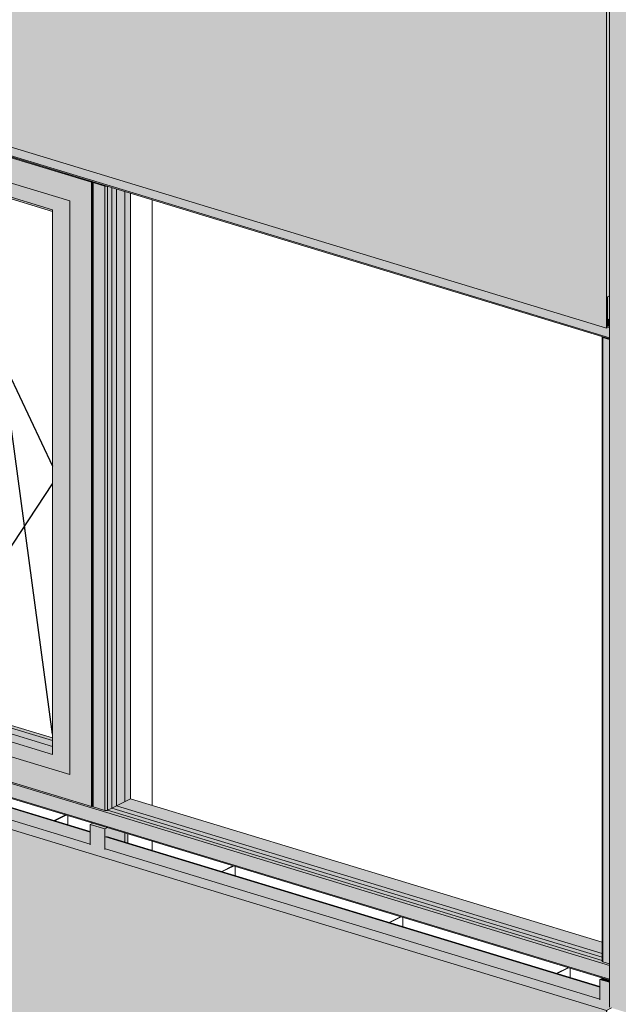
# Model space of a CAD drawing. Header units: millimetres. Extents: x -4452186 to -4434084, y -1967446 to 17568.
# Tile 8 of 25: x -4441776 to -4440179, y -1962988 to -1960363. Entities that reach past the tile are written whole.
import ezdxf

# ---------------------------------------------------------------- set-up
doc = ezdxf.new("R2010")
doc.units = ezdxf.units.MM
for name, color, linetype, lineweight in [('Импосты витража', 7, 'Continuous', 18), ('Обобщенные модели', 7, 'Continuous', 18), ('Окна', 7, 'Continuous', 18), ('Открывание', 7, 'Continuous', 25), ('Панели витража', 7, 'Continuous', 18)]:
    doc.layers.add(name, color=color, linetype=linetype, lineweight=lineweight)

# ---------------------------------------------------------------- blocks, each defined once
blk = doc.blocks.new('Корп2_Кассета выпуклая - Корп2_Кассета выпуклая_Цвет DESIGN D2-20992361-Корпус 1_ Фрагмент 1')
at = {"layer": 'Обобщенные модели', "true_color": 0xf7fbf5}
blk.add_hatch(color=7, dxfattribs=at).paths.add_polyline_path([(-8016327.9, -1963125.1), (-8016327.9, -1960246.7), (-8016753.6, -1960117.3), (-8016753.6, -1962995.8), (-8016365.6, -1963113.7)])
at = {"layer": 'Обобщенные модели'}
blk.add_line((-8016753.6, -1962995.8), (-8016753.6, -1960117.3), dxfattribs=at)
blk = doc.blocks.new('HILTI_s_Композит_тип_Ко - Тип КоБ D2-21001088-Корпус 1_ Фрагмент 1')
at = {"layer": 'Обобщенные модели', "true_color": 0xf7fbf5}
h = blk.add_hatch(color=7, dxfattribs=at)
h.paths.add_polyline_path([(-8016779, -1962942.2), (-8016779, -1962940.2), (-8018094.8, -1962540.4), (-8018097.2, -1962541.6), (-8016807.6, -1962933.5)])
h.paths.add_polyline_path([(-8018138.8, -1962529), (-8018138.8, -1962527), (-8018756.9, -1962339.1), (-8018759.4, -1962340.4), (-8018140, -1962528.6)])
h = blk.add_hatch(color=7, dxfattribs=at)
h.paths.add_polyline_path([(-8016779, -1962974.4), (-8016779, -1962942.2), (-8018097.2, -1962541.6), (-8018097.2, -1962573.8), (-8016830.6, -1962958.7)])
h.paths.add_polyline_path([(-8018138.8, -1962561.2), (-8018138.8, -1962529), (-8018759.4, -1962340.4), (-8018759.4, -1962372.6), (-8018167.6, -1962552.4)])
for points in [[(-8016761.3, -1963004.5), (-8016747.5, -1962997.6), (-8016753.6, -1962995.8), (-8016753.6, -1962983.9), (-8016779, -1962976.2), (-8016779, -1962974.4), (-8018097.2, -1962573.8), (-8018099.4, -1962574.9), (-8018138.8, -1962562.9), (-8018138.8, -1962561.2), (-8018759.4, -1962372.6), (-8018761.5, -1962373.7), (-8018800.9, -1962361.7), (-8018800.9, -1962360.9), (-8018830.6, -1962375.7), (-8016811.8, -1962989.1)], [(-8016761.3, -1964073), (-8016761.3, -1963004.5), (-8018830.6, -1962375.7), (-8018830.6, -1963444.2), (-8016772.5, -1964069.6)], [(-8016761.3, -1964073), (-8016757.5, -1964071.1), (-8016757.5, -1964067.4), (-8016758.8, -1964068), (-8016758.8, -1963988.8), (-8016757.5, -1963988.2), (-8016757.5, -1963003.8), (-8016746, -1962998), (-8016747.5, -1962997.6), (-8016761.3, -1963004.5), (-8016761.3, -1964063)], [(-8016758.8, -1964068), (-8016757.5, -1964067.4), (-8016757.5, -1964047.5), (-8016758.8, -1964047.1), (-8016758.8, -1964063)]]:
    blk.add_hatch(color=7, dxfattribs=at).paths.add_polyline_path(points)
at = {"layer": 'Обобщенные модели'}
for p, q in [((-8018759.4, -1962340.4), (-8018138.8, -1962529)), ((-8018756.9, -1962339.1), (-8018138.8, -1962527)), ((-8018830.6, -1962375.7), (-8018800.9, -1962360.9)), ((-8018830.6, -1963444.2), (-8018830.6, -1962375.7)), ((-8018830.6, -1962375.7), (-8016761.3, -1963004.5)), ((-8018759.4, -1962372.6), (-8018138.8, -1962561.2)), ((-8018097.2, -1962541.6), (-8016779, -1962942.2)), ((-8018094.8, -1962540.4), (-8016779, -1962940.2)), ((-8018097.2, -1962573.8), (-8016779, -1962974.4)), ((-8016747.5, -1962997.6), (-8016761.3, -1963004.5)), ((-8016761.3, -1963004.5), (-8016761.3, -1964073)), ((-8018830.6, -1963444.2), (-8016761.3, -1964073)), ((-8016758.8, -1963988.8), (-8016757.5, -1963988.2)), ((-8016758.8, -1964068), (-8016758.8, -1963988.8)), ((-8016761.3, -1964073), (-8016757.5, -1964071.1)), ((-8016757.5, -1964067.4), (-8016758.8, -1964068))]:
    blk.add_line(p, q, dxfattribs=at)
blk = doc.blocks.new('Панель_Стеклопакет_Агрисовгаз - Панель_Стеклопакет_Агрисовгаз-21293976-Корпус 1_ Фрагмент 1')
at = {"layer": 'Панели витража'}
for p, q in [((-8018080.9, -1960810.2), (-8018080.9, -1962465)), ((-8018080.9, -1962465), (-8016772.7, -1962862.5))]:
    blk.add_line(p, q, dxfattribs=at)
at = {"layer": 'Панели витража', "color": 250, "true_color": 0x212527}
for p, q in [((-8018068.6, -1962458.8), (-8018068.6, -1960813.9)), ((-8018080.9, -1962465), (-8018068.6, -1962458.8)), ((-8016772.7, -1962852.7), (-8018068.6, -1962458.8))]:
    blk.add_line(p, q, dxfattribs=at)
blk = doc.blocks.new('ОкноВитражное_Одностворчатое_Агрисовгаз - Окно одностворчатое AGS68 в витраж ПО П-21293977-Корпус 1_ Фрагмент 1')
at = {"layer": 'Окна', "true_color": 0x373f43}
for points in [[(-8018135.1, -1960796.1), (-8018132.2, -1960794.6), (-8018754.9, -1960605.3), (-8018757.8, -1960606.8), (-8018167.6, -1960786.2)], [(-8018700.3, -1962221.3), (-8018699.1, -1962220.7), (-8018699.1, -1960691.9), (-8018700.3, -1960691.5), (-8018700.3, -1962215.5)], [(-8018651.8, -1962196.4), (-8018630.3, -1962181.7), (-8018630.8, -1960754.7), (-8018651.8, -1960744), (-8018651.8, -1962181.7)], [(-8018239.3, -1960873.8), (-8018238.7, -1960869.5), (-8018651.8, -1960744), (-8018630.3, -1960755), (-8018242.6, -1960872.8)], [(-8018625.6, -1962183.1), (-8018625.6, -1960756.4), (-8018630.3, -1960755), (-8018630.3, -1962181.7)], [(-8018239.3, -1962300.5), (-8018239.7, -1962284.5), (-8018610.6, -1962171.8), (-8018610.7, -1960760.9), (-8018625.6, -1960756.4), (-8018625.5, -1962183.1), (-8018244, -1962299.1)], [(-8018608.1, -1962172.6), (-8018599.5, -1962168.3), (-8018599.5, -1960764.4), (-8018610.6, -1960761), (-8018610.6, -1962171.8)], [(-8018135.1, -1962460.4), (-8018132.4, -1962459), (-8018132, -1960796.2), (-8018131.6, -1960796.1), (-8018132.4, -1960794.7), (-8018135.1, -1960796.1), (-8018135.1, -1962451.9)], [(-8018239.3, -1962284.7), (-8018239.3, -1962277.8), (-8018599.5, -1962168.3), (-8018608.1, -1962172.6), (-8018239.7, -1962284.5)], [(-8018238.7, -1962321.9), (-8018239.3, -1962300.5), (-8018630.3, -1962181.7), (-8018651.8, -1962196.4), (-8018239.3, -1962321.8)], [(-8018192.6, -1962375.6), (-8018192.6, -1962374.6), (-8018699.1, -1962220.7), (-8018700.3, -1962221.3), (-8018194.2, -1962375.1)]]:
    blk.add_hatch(color=149, dxfattribs=at).paths.add_polyline_path(points)
h = blk.add_hatch(color=149, dxfattribs=at)
h.paths.add_polyline_path([(-8018135.1, -1962460.4), (-8018135.1, -1960796.1), (-8018757.8, -1960606.8), (-8018757.8, -1962271.1), (-8018163, -1962451.9)])
h.paths.add_polyline_path([(-8018192.6, -1962375.6), (-8018700.3, -1962221.3), (-8018700.3, -1960691.5), (-8018192.6, -1960845.8), (-8018192.6, -1962375.1)])
h = blk.add_hatch(color=149, dxfattribs=at)
h.paths.add_polyline_path([(-8018192.6, -1962374.6), (-8018192.6, -1960845.8), (-8018699.1, -1960691.9), (-8018698.5, -1962220.9), (-8018193.5, -1962374.4)])
h.paths.add_polyline_path([(-8018238.7, -1962321.9), (-8018651.8, -1962196.4), (-8018651.8, -1960744), (-8018238.7, -1960869.5), (-8018238.7, -1962307.8)])
at = {"layer": 'Окна'}
for p, q in [((-8018757.8, -1960606.8), (-8018754.6, -1960605.2)), ((-8018135.1, -1960796.1), (-8018757.8, -1960606.8)), ((-8018757.8, -1960606.8), (-8018757.8, -1962271.1)), ((-8018700.3, -1962221.3), (-8018700.3, -1960691.5)), ((-8018700.3, -1960691.5), (-8018192.6, -1960845.8)), ((-8018699.1, -1960691.9), (-8018699.1, -1962220.7)), ((-8018651.8, -1962196.4), (-8018651.8, -1960744)), ((-8018651.8, -1960744), (-8018238.7, -1960869.5)), ((-8018630.3, -1960755), (-8018651.8, -1960744)), ((-8018630.3, -1962181.7), (-8018630.3, -1960755)), ((-8018239.3, -1960873.8), (-8018630.3, -1960755)), ((-8018131.9, -1960794.4), (-8018135.1, -1960796.1)), ((-8018135.1, -1960796.1), (-8018135.1, -1962460.4)), ((-8018192.6, -1960845.8), (-8018192.6, -1962375.6)), ((-8018238.7, -1960869.5), (-8018239.3, -1960873.8)), ((-8018239.3, -1960873.8), (-8018239.3, -1962300.5)), ((-8018238.7, -1960869.5), (-8018238.7, -1962321.9)), ((-8018651.8, -1962196.4), (-8018630.3, -1962181.7)), ((-8018238.7, -1962321.9), (-8018651.8, -1962196.4)), ((-8018239.3, -1962300.5), (-8018630.3, -1962181.7)), ((-8018700.3, -1962221.3), (-8018699.1, -1962220.7)), ((-8018192.6, -1962375.6), (-8018700.3, -1962221.3)), ((-8018135.1, -1962460.4), (-8018757.8, -1962271.1)), ((-8018238.7, -1962321.9), (-8018239.3, -1962300.5)), ((-8018135.1, -1962460.4), (-8018132.4, -1962459))]:
    blk.add_line(p, q, dxfattribs=at)
at = {"layer": 'Окна', "color": 250, "true_color": 0x212527}
for p, q in [((-8018625.6, -1960756.4), (-8018625.6, -1962183.1)), ((-8018625.6, -1962183.1), (-8018625.6, -1960756.4)), ((-8018610.6, -1962171.8), (-8018610.6, -1960761)), ((-8018599.5, -1960764.4), (-8018599.5, -1962168.3)), ((-8018608.1, -1962172.6), (-8018599.5, -1962168.3)), ((-8018599.5, -1962168.3), (-8018239.3, -1962277.8)), ((-8018239.3, -1962284.7), (-8018610.6, -1962171.8))]:
    blk.add_line(p, q, dxfattribs=at)
at = {"layer": 'Открывание', "color": 250, "true_color": 0x212527}
for p, q in [((-8018613.6, -1960760.1), (-8018239.3, -1961553.3)), ((-8018617.3, -1962175.2), (-8018239.3, -1961600.4))]:
    blk.add_line(p, q, dxfattribs=at)
at = {"layer": 'Открывание'}
for p in [(-8018630.3, -1962181.7), (-8018239.3, -1962267.6)]:
    blk.add_line(p, (-8018434.8, -1960814.4), dxfattribs=at)
blk = doc.blocks.new('Прямоугольный импост - 50х100-21293992-Корпус 1_ Фрагмент 1')
at = {"layer": 'Импосты витража', "true_color": 0x373f43}
blk.add_hatch(color=149, dxfattribs=at).paths.add_polyline_path([(-8016753.6, -1961161), (-8016753.6, -1961098.5), (-8016758.8, -1961101.2), (-8016758.8, -1961159.4)])
blk = doc.blocks.new('Прямоугольный импост - 50х100-V53-Корпус 1_ Фрагмент 1')
at = {"layer": 'Импосты витража', "true_color": 0x373f43}
for points in [[(-8018099.4, -1962520.2), (-8018092.8, -1962516.9), (-8018132.2, -1962504.9), (-8018138.8, -1962508.2), (-8018109.1, -1962517.3)], [(-8018099.4, -1962574.9), (-8018099.4, -1962520.2), (-8018138.8, -1962508.2), (-8018138.8, -1962562.9), (-8018109.5, -1962571.8)], [(-8018099.4, -1962574.9), (-8018097.2, -1962573.8), (-8018097.2, -1962541.6), (-8018094.8, -1962540.4), (-8018037.8, -1962557.7), (-8018037.8, -1962533.6), (-8018093.5, -1962517.3), (-8018099.4, -1962520.2), (-8018099.4, -1962542.7)]]:
    blk.add_hatch(color=149, dxfattribs=at).paths.add_polyline_path(points)
at = {"layer": 'Импосты витража'}
for p, q in [((-8018131.9, -1962504.8), (-8018138.8, -1962508.2)), ((-8018138.8, -1962508.2), (-8018099.4, -1962520.2)), ((-8018138.8, -1962508.2), (-8018138.8, -1962562.9)), ((-8018099.4, -1962520.2), (-8018092.5, -1962516.8)), ((-8018099.4, -1962520.2), (-8018099.4, -1962574.9)), ((-8018037.8, -1962533.6), (-8018037.8, -1962557.7))]:
    blk.add_line(p, q, dxfattribs=at)
blk = doc.blocks.new('Прямоугольный импост - Ригель_90202-V54-Корпус 1_ Фрагмент 1')
at = {"layer": 'Импосты витража', "true_color": 0x373f43}
for points in [[(-8016772.7, -1962862.5), (-8016772.7, -1962822.3), (-8018030.8, -1962440), (-8018080.4, -1962465.1), (-8016830.6, -1962844.9)], [(-8016753.6, -1962884.3), (-8016753.6, -1962879.7), (-8016772.5, -1962873.4), (-8016772.7, -1962872.2), (-8016772.7, -1962871.4), (-8018092, -1962470.5), (-8018095.3, -1962471.2), (-8018099, -1962470.8), (-8018113.6, -1962466.4), (-8018114.4, -1962468.1), (-8018114.8, -1962470.6), (-8016754.4, -1962884.1)], [(-8016753.6, -1962921.2), (-8016753.6, -1962884.3), (-8018114.8, -1962470.6), (-8018114.8, -1962507.5), (-8016761.3, -1962918.8)], [(-8016772.7, -1962871.4), (-8016772.7, -1962862.5), (-8018080.9, -1962465), (-8018092, -1962470.5), (-8016789.8, -1962866.2)], [(-8016753.6, -1962923.9), (-8016753.6, -1962921.2), (-8018114.8, -1962507.5), (-8018114.4, -1962509.6), (-8018113.2, -1962510.7), (-8016761.3, -1962921.6)], [(-8016772.7, -1962822.3), (-8016772.7, -1962822.2), (-8016830.6, -1962804.7)]]:
    blk.add_hatch(color=149, dxfattribs=at).paths.add_polyline_path(points)
at = {"layer": 'Импосты витража', "color": 250, "true_color": 0x212527}
for p, q in [((-8016772.7, -1962822.2), (-8018031.2, -1962439.8)), ((-8016772.7, -1962822.3), (-8018030.8, -1962440))]:
    blk.add_line(p, q, dxfattribs=at)
at = {"layer": 'Импосты витража'}
for p, q in [((-8016753.6, -1962884.3), (-8018114.8, -1962470.6)), ((-8016772.7, -1962871.4), (-8018092, -1962470.5)), ((-8016753.6, -1962921.2), (-8018114.8, -1962507.5)), ((-8018113.2, -1962510.7), (-8016753.6, -1962923.9))]:
    blk.add_line(p, q, dxfattribs=at)
blk = doc.blocks.new('Прямоугольный импост - Ригель_90202-V55-Корпус 1_ Фрагмент 1')
at = {"layer": 'Импосты витража', "true_color": 0x373f43}
for points in [[(-8018114.8, -1962470.6), (-8018114.4, -1962468.1), (-8018113.6, -1962466.4), (-8018132.2, -1962460.4), (-8018132.4, -1962459), (-8018135.1, -1962460.4), (-8018757.8, -1962271.1), (-8018758, -1962270), (-8018761.2, -1962269.6), (-8018794.2, -1962259.2), (-8018795.1, -1962258.7), (-8018796.2, -1962260.9), (-8018796.6, -1962263.4), (-8018130.5, -1962465.8)], [(-8018114.8, -1962507.5), (-8018114.8, -1962470.6), (-8018796.6, -1962263.4), (-8018796.6, -1962300.3), (-8018167.6, -1962491.4)], [(-8018113.2, -1962510.7), (-8018114.4, -1962509.6), (-8018114.8, -1962507.5), (-8018796.6, -1962300.3), (-8018796.2, -1962302.4), (-8018795.1, -1962303.5), (-8018114.4, -1962510.4)]]:
    blk.add_hatch(color=149, dxfattribs=at).paths.add_polyline_path(points)
at = {"layer": 'Импосты витража'}
for p, q in [((-8018796.6, -1962300.3), (-8018796.6, -1962263.4)), ((-8018114.8, -1962470.6), (-8018796.6, -1962263.4)), ((-8018114.8, -1962507.5), (-8018796.6, -1962300.3)), ((-8018795, -1962303.5), (-8018113.2, -1962510.7))]:
    blk.add_line(p, q, dxfattribs=at)
for points in [[(-8018796.6, -1962263.4, 0), (-8018796.5, -1962262.2, 0), (-8018796.2, -1962260.9, 0), (-8018795.7, -1962259.7, 0), (-8018795.1, -1962258.7, 0)], [(-8018795, -1962303.5, 0), (-8018795.1, -1962303.5, 0), (-8018795.7, -1962303.1, 0), (-8018796.2, -1962302.4, 0), (-8018796.5, -1962301.4, 0), (-8018796.6, -1962300.3, 0)]]:
    blk.add_polyline3d(points, dxfattribs=at)
blk = doc.blocks.new('Прямоугольный импост - Ригель_90202-V56-Корпус 1_ Фрагмент 1')
at = {"layer": 'Импосты витража', "true_color": 0x373f43}
for points in [[(-8016753.6, -1961210.8), (-8016753.6, -1961181.4), (-8016761.3, -1961185.3), (-8018114.8, -1960774), (-8018114.8, -1960797.1), (-8016772.5, -1961205)], [(-8016753.6, -1961213.6), (-8016753.6, -1961210.8), (-8018114.8, -1960797.1), (-8018114.4, -1960799.2), (-8018113.2, -1960800.3), (-8016764.7, -1961210.2)]]:
    blk.add_hatch(color=149, dxfattribs=at).paths.add_polyline_path(points)
at = {"layer": 'Импосты витража'}
for p, q in [((-8016753.6, -1961210.8), (-8018114.8, -1960797.1)), ((-8018113.2, -1960800.4), (-8016753.6, -1961213.6))]:
    blk.add_line(p, q, dxfattribs=at)
blk = doc.blocks.new('Прямоугольный импост - Ригель_90202-V57-Корпус 1_ Фрагмент 1')
at = {"layer": 'Импосты витража', "true_color": 0x373f43}
for points in [[(-8018114.8, -1960797.1), (-8018114.8, -1960774), (-8018796.6, -1960566.8), (-8018796.6, -1960589.9), (-8018135.1, -1960791)], [(-8018113.2, -1960800.3), (-8018114.4, -1960799.2), (-8018115.4, -1960796.9), (-8018796.6, -1960589.9), (-8018796.2, -1960592), (-8018795.1, -1960593.1), (-8018114.4, -1960800)]]:
    blk.add_hatch(color=149, dxfattribs=at).paths.add_polyline_path(points)
at = {"layer": 'Импосты витража'}
for p, q in [((-8018796.6, -1960589.9), (-8018796.6, -1960566.8)), ((-8018114.8, -1960797.1), (-8018796.6, -1960589.9)), ((-8018795, -1960593.2), (-8018113.2, -1960800.4))]:
    blk.add_line(p, q, dxfattribs=at)
blk.add_polyline3d([(-8018795, -1960593.2, 0), (-8018795.1, -1960593.1, 0), (-8018795.7, -1960592.7, 0), (-8018796.2, -1960592, 0), (-8018796.5, -1960591.1, 0), (-8018796.6, -1960589.9, 0)], dxfattribs=at)
blk = doc.blocks.new('Прямоугольный импост - 50х100-V59-Корпус 1_ Фрагмент 1')
at = {"layer": 'Импосты витража', "true_color": 0x373f43}
for points in [[(-8016753.6, -1962929.2), (-8016753.6, -1962923.9), (-8016772.4, -1962918.2), (-8016779, -1962921.5), (-8016754.9, -1962928.8)], [(-8016753.6, -1962983.9), (-8016753.6, -1962929.2), (-8016779, -1962921.5), (-8016779, -1962976.2), (-8016761.3, -1962981.5)]]:
    blk.add_hatch(color=149, dxfattribs=at).paths.add_polyline_path(points)
at = {"layer": 'Импосты витража'}
for p, q in [((-8016772.1, -1962918), (-8016779, -1962921.5)), ((-8016779, -1962921.5), (-8016753.6, -1962929.2)), ((-8016779, -1962976.2), (-8016779, -1962921.5))]:
    blk.add_line(p, q, dxfattribs=at)
blk = doc.blocks.new('Прямоугольный импост - Ригель_90202-21293995-Корпус 1_ Фрагмент 1')
at = {"layer": 'Импосты витража', "true_color": 0x373f43}
for points in [[(-8016770.8, -1962874.5), (-8016770.8, -1961210.2), (-8016772.7, -1961208.9), (-8016772.1, -1962873.8), (-8016771.7, -1962874.1)], [(-8016753.6, -1961215.4), (-8016753.6, -1961213.6), (-8016772.3, -1961207.9), (-8016771.7, -1961209.8), (-8016770.8, -1961210.2)], [(-8016753.6, -1962879.7), (-8016753.6, -1961215.4), (-8016770.8, -1961210.2), (-8016770.8, -1962874.5)]]:
    blk.add_hatch(color=149, dxfattribs=at).paths.add_polyline_path(points)
at = {"layer": 'Импосты витража'}
for p, q in [((-8016772.7, -1961208.6), (-8016772.7, -1962872.9)), ((-8016770.8, -1961210.2), (-8016753.6, -1961215.4)), ((-8016770.8, -1962874.5), (-8016770.8, -1961210.2)), ((-8016753.6, -1962879.7), (-8016770.8, -1962874.5))]:
    blk.add_line(p, q, dxfattribs=at)
for points in [[(-8016772.3, -1961207.9, 0), (-8016772.7, -1961208.4, 0), (-8016772.7, -1961208.9, 0), (-8016772.3, -1961209.4, 0), (-8016771.7, -1961209.8, 0), (-8016770.8, -1961210.2, 0)], [(-8016770.8, -1962874.5, 0), (-8016771.7, -1962874.1, 0), (-8016772.3, -1962873.7, 0), (-8016772.7, -1962873.2, 0), (-8016772.7, -1962872.7, 0)]]:
    blk.add_polyline3d(points, dxfattribs=at)
blk = doc.blocks.new('Прямоугольный импост - Ригель_90202-21293974-Корпус 1_ Фрагмент 1')
at = {"layer": 'Импосты витража', "true_color": 0x373f43}
for points in [[(-8018130.5, -1962461.2), (-8018130.5, -1960796.9), (-8018132.4, -1960796.1), (-8018132.1, -1962460.4), (-8018131.5, -1962460.9)], [(-8018095.3, -1960806.9), (-8018093.8, -1960806.3), (-8018132.1, -1960794.6), (-8018131.5, -1960796.6), (-8018126.2, -1960798.3), (-8018097.9, -1960806.8)], [(-8018099, -1962470.8), (-8018099, -1960806.5), (-8018130.5, -1960796.9), (-8018130.5, -1962461.2), (-8018109.5, -1962467.7)], [(-8018095.3, -1962471.2), (-8018092, -1962470.5), (-8018092, -1960806.8), (-8018094, -1960806.8), (-8018096.6, -1960806.9), (-8018099, -1960806.5), (-8018099, -1962470.8), (-8018096.6, -1962471.2)], [(-8018092, -1962470.5), (-8018080.9, -1962464.5), (-8018080.9, -1960810.2), (-8018092, -1960807.3), (-8018092, -1962470.2)], [(-8018080.9, -1962465), (-8018030.8, -1962439.9), (-8018030.8, -1960825.4), (-8018080.9, -1960810.2), (-8018080.9, -1962464.5)]]:
    blk.add_hatch(color=149, dxfattribs=at).paths.add_polyline_path(points)
at = {"layer": 'Импосты витража'}
for p, q in [((-8018132.5, -1960795.4), (-8018132.5, -1962459.7)), ((-8018130.5, -1960796.9), (-8018099, -1960806.5)), ((-8018130.5, -1960796.9), (-8018130.5, -1962461.2)), ((-8018099, -1960806.5), (-8018099, -1962470.8)), ((-8018092, -1962470.5), (-8018092, -1960807.3)), ((-8018099, -1962470.8), (-8018130.5, -1962461.2)), ((-8018080.4, -1962464.7), (-8018092, -1962470.5))]:
    blk.add_line(p, q, dxfattribs=at)
at = {"layer": 'Импосты витража', "color": 250, "true_color": 0x212527}
for p, q in [((-8018030.8, -1960825.4), (-8018030.8, -1962440)), ((-8018030.7, -1962439.8), (-8018030.7, -1960825.4)), ((-8018030.8, -1962440), (-8018080.4, -1962464.7)), ((-8018030.7, -1962439.9), (-8018030.8, -1962440))]:
    blk.add_line(p, q, dxfattribs=at)
at = {"layer": 'Импосты витража'}
for points in [[(-8018132.1, -1960794.6, 0), (-8018132.4, -1960795.1, 0), (-8018132.4, -1960795.6, 0), (-8018132.1, -1960796.1, 0), (-8018131.5, -1960796.6, 0), (-8018130.5, -1960796.9, 0)], [(-8018099, -1960806.5, 0), (-8018097.9, -1960806.8, 0), (-8018096.6, -1960806.9, 0), (-8018095.3, -1960806.9, 0), (-8018094.1, -1960806.8, 0), (-8018092.9, -1960806.5, 0)], [(-8018130.5, -1962461.2, 0), (-8018131.5, -1962460.9, 0), (-8018132.1, -1962460.4, 0), (-8018132.4, -1962459.9, 0), (-8018132.4, -1962459.4, 0)], [(-8018092, -1962470.5, 0), (-8018092.9, -1962470.8, 0), (-8018094.1, -1962471.1, 0), (-8018095.3, -1962471.2, 0), (-8018096.6, -1962471.2, 0), (-8018097.9, -1962471.1, 0), (-8018099, -1962470.8, 0)]]:
    blk.add_polyline3d(points, dxfattribs=at)
blk = doc.blocks.new('HILTI_s_Композит_тип_Ко - Тип КоБ D2-V73-Корпус 1_ Фрагмент 1')
at = {"layer": 'Обобщенные модели', "true_color": 0xf7fbf5}
h = blk.add_hatch(color=7, dxfattribs=at)
h.paths.add_polyline_path([(-8016780.3, -1960054.1), (-8016780.3, -1960052.1), (-8017398.4, -1959864.3), (-8017400.9, -1959865.5), (-8016809, -1960045.4)])
h.paths.add_polyline_path([(-8017442.5, -1959852.9), (-8017442.5, -1959850.9), (-8018758.3, -1959451.1), (-8018760.7, -1959452.3), (-8017473.7, -1959843.4)])
h = blk.add_hatch(color=7, dxfattribs=at)
h.paths.add_polyline_path([(-8016780.3, -1960086.3), (-8016780.3, -1960054.1), (-8017400.9, -1959865.5), (-8017400.9, -1959897.7), (-8016822.3, -1960073.6)])
h.paths.add_polyline_path([(-8017442.5, -1959885.1), (-8017442.5, -1959852.9), (-8018760.7, -1959452.3), (-8018760.7, -1959484.5), (-8017528.2, -1959859.1)])
for points in [[(-8016761.3, -1960116.8), (-8016747.5, -1960109.9), (-8016753.6, -1960108.1), (-8016753.6, -1960096.2), (-8016780.3, -1960088.1), (-8016780.3, -1960086.3), (-8017400.9, -1959897.7), (-8017403.1, -1959898.8), (-8017442.5, -1959886.9), (-8017442.5, -1959885.1), (-8018760.7, -1959484.5), (-8018762.8, -1959485.6), (-8018801.9, -1959473.7), (-8018830.6, -1959488), (-8016811.8, -1960101.5)], [(-8016761.3, -1961185.3), (-8016761.3, -1960116.8), (-8018830.6, -1959488), (-8018830.6, -1960556.5), (-8016772.5, -1961181.9)], [(-8016761.3, -1961185.3), (-8016753.6, -1961181.4), (-8016753.6, -1961177.7), (-8016758.8, -1961180.4), (-8016758.8, -1961101.2), (-8016753.6, -1961098.5), (-8016753.6, -1960117.3), (-8016742.1, -1960111.6), (-8016747.5, -1960109.9), (-8016761.3, -1960116.8), (-8016761.3, -1961147.6)], [(-8016758.8, -1961180.4), (-8016753.6, -1961177.7), (-8016753.6, -1961161), (-8016758.8, -1961159.4)]]:
    blk.add_hatch(color=7, dxfattribs=at).paths.add_polyline_path(points)
at = {"layer": 'Обобщенные модели'}
for p, q in [((-8018760.7, -1959452.3), (-8017442.5, -1959852.9)), ((-8018758.3, -1959451.1), (-8017442.5, -1959850.9)), ((-8018830.6, -1959488), (-8018801.9, -1959473.7)), ((-8018830.6, -1960556.5), (-8018830.6, -1959488)), ((-8018830.6, -1959488), (-8016761.3, -1960116.8)), ((-8018760.7, -1959484.5), (-8017442.5, -1959885.1)), ((-8017400.9, -1959865.5), (-8016780.3, -1960054.1)), ((-8017398.4, -1959864.3), (-8016780.3, -1960052.1)), ((-8017400.9, -1959897.7), (-8016780.3, -1960086.3)), ((-8016747.5, -1960109.9), (-8016761.3, -1960116.8)), ((-8016761.3, -1960116.8), (-8016761.3, -1961185.3)), ((-8018830.6, -1960556.5), (-8016761.3, -1961185.3)), ((-8016758.8, -1961101.2), (-8016753.6, -1961098.5)), ((-8016758.8, -1961180.4), (-8016758.8, -1961101.2)), ((-8016761.3, -1961185.3), (-8016753.6, -1961181.4)), ((-8016753.6, -1961177.7), (-8016758.8, -1961180.4))]:
    blk.add_line(p, q, dxfattribs=at)
blk = doc.blocks.new('HILTI_s_Профиль_MFT-T - Профиль MFT-Ta 60x42x1_8 6m-V79-Корпус 1_ Фрагмент 1')
at = {"layer": 'Обобщенные модели'}
for p, q in [((-8016864.1, -1962890.3), (-8016894, -1962905.2)), ((-8016892.6, -1962905.7), (-8016862.7, -1962890.7)), ((-8016857.9, -1962916.2), (-8016857.9, -1962892.2))]:
    blk.add_line(p, q, dxfattribs=at)
blk = doc.blocks.new('HILTI_s_Профиль_MFT-T - Профиль MFT-Ta 60x42x1_8 6m-V80-Корпус 1_ Фрагмент 1')
at = {"layer": 'Обобщенные модели'}
for p, q in [((-8018204.3, -1962483), (-8018234.3, -1962498)), ((-8018232.9, -1962498.4), (-8018202.9, -1962483.4)), ((-8018198.1, -1962509), (-8018198.1, -1962484.9))]:
    blk.add_line(p, q, dxfattribs=at)
blk = doc.blocks.new('HILTI_s_Профиль_MFT-T - Профиль MFT-Ta 60x42x1_8 6m-V81-Корпус 1_ Фрагмент 1')
at = {"layer": 'Обобщенные модели'}
for p, q in [((-8017757.6, -1962618.8), (-8017787.5, -1962633.7)), ((-8017786.1, -1962634.2), (-8017756.2, -1962619.2)), ((-8017751.4, -1962644.7), (-8017751.4, -1962620.7))]:
    blk.add_line(p, q, dxfattribs=at)
blk = doc.blocks.new('HILTI_s_Профиль_MFT-T - Профиль MFT-Ta 60x42x1_8 6m-V82-Корпус 1_ Фрагмент 1')
at = {"layer": 'Обобщенные модели'}
for p, q in [((-8017310.7, -1962754.5), (-8017340.8, -1962769.5)), ((-8017339.4, -1962769.9), (-8017309.3, -1962754.9)), ((-8017304.6, -1962780.5), (-8017304.6, -1962756.4))]:
    blk.add_line(p, q, dxfattribs=at)
blk = doc.blocks.new('Витражная стойка - Витражная стойка-V111-Корпус 1_ Фрагмент 1')
at = {"layer": 'Обобщенные модели', "color": 250, "true_color": 0x212527}
for p, q in [((-8018046.4, -1962447.8), (-8018046.4, -1960820.6)), ((-8017973.2, -1960842.9), (-8017973.2, -1962457.5))]:
    blk.add_line(p, q, dxfattribs=at)
at = {"layer": 'Обобщенные модели'}
for p, q in [((-8018046.4, -1962555), (-8018046.4, -1962531)), ((-8017973.2, -1962553.3), (-8017973.2, -1962577.3))]:
    blk.add_line(p, q, dxfattribs=at)

msp = doc.modelspace()

# ---------------------------------------------------------------- block references
at = {"layer": 'Импосты витража'}
for name in ['Прямоугольный импост - Ригель_90202-V57-Корпус 1_ Фрагмент 1', 'Прямоугольный импост - Ригель_90202-V56-Корпус 1_ Фрагмент 1', 'Прямоугольный импост - 50х100-21293992-Корпус 1_ Фрагмент 1', 'Прямоугольный импост - Ригель_90202-21293995-Корпус 1_ Фрагмент 1', 'Прямоугольный импост - Ригель_90202-V55-Корпус 1_ Фрагмент 1', 'Прямоугольный импост - 50х100-V53-Корпус 1_ Фрагмент 1', 'Прямоугольный импост - 50х100-V59-Корпус 1_ Фрагмент 1']:
    msp.add_blockref(name, (3576551, 0), dxfattribs=at)
at = {"layer": 'Импосты витража', "color": 250, "true_color": 0x212527}
for name in ['Прямоугольный импост - Ригель_90202-21293974-Корпус 1_ Фрагмент 1', 'Прямоугольный импост - Ригель_90202-V54-Корпус 1_ Фрагмент 1']:
    msp.add_blockref(name, (3576551, 0), dxfattribs=at)
at = {"layer": 'Обобщенные модели'}
for name in ['HILTI_s_Композит_тип_Ко - Тип КоБ D2-V73-Корпус 1_ Фрагмент 1', 'Корп2_Кассета выпуклая - Корп2_Кассета выпуклая_Цвет DESIGN D2-20992361-Корпус 1_ Фрагмент 1', 'Витражная стойка - Витражная стойка-V111-Корпус 1_ Фрагмент 1', 'HILTI_s_Композит_тип_Ко - Тип КоБ D2-21001088-Корпус 1_ Фрагмент 1', 'HILTI_s_Профиль_MFT-T - Профиль MFT-Ta 60x42x1_8 6m-V80-Корпус 1_ Фрагмент 1', 'HILTI_s_Профиль_MFT-T - Профиль MFT-Ta 60x42x1_8 6m-V81-Корпус 1_ Фрагмент 1', 'HILTI_s_Профиль_MFT-T - Профиль MFT-Ta 60x42x1_8 6m-V82-Корпус 1_ Фрагмент 1', 'HILTI_s_Профиль_MFT-T - Профиль MFT-Ta 60x42x1_8 6m-V79-Корпус 1_ Фрагмент 1']:
    msp.add_blockref(name, (3576551, 0), dxfattribs=at)
at = {"layer": 'Окна'}
msp.add_blockref('ОкноВитражное_Одностворчатое_Агрисовгаз - Окно одностворчатое AGS68 в витраж ПО П-21293977-Корпус 1_ Фрагмент 1', (3576551, 0), dxfattribs=at)
at = {"layer": 'Панели витража', "color": 250, "true_color": 0x212527}
msp.add_blockref('Панель_Стеклопакет_Агрисовгаз - Панель_Стеклопакет_Агрисовгаз-21293976-Корпус 1_ Фрагмент 1', (3576551, 0), dxfattribs=at)

doc.saveas('drawing.dxf')
